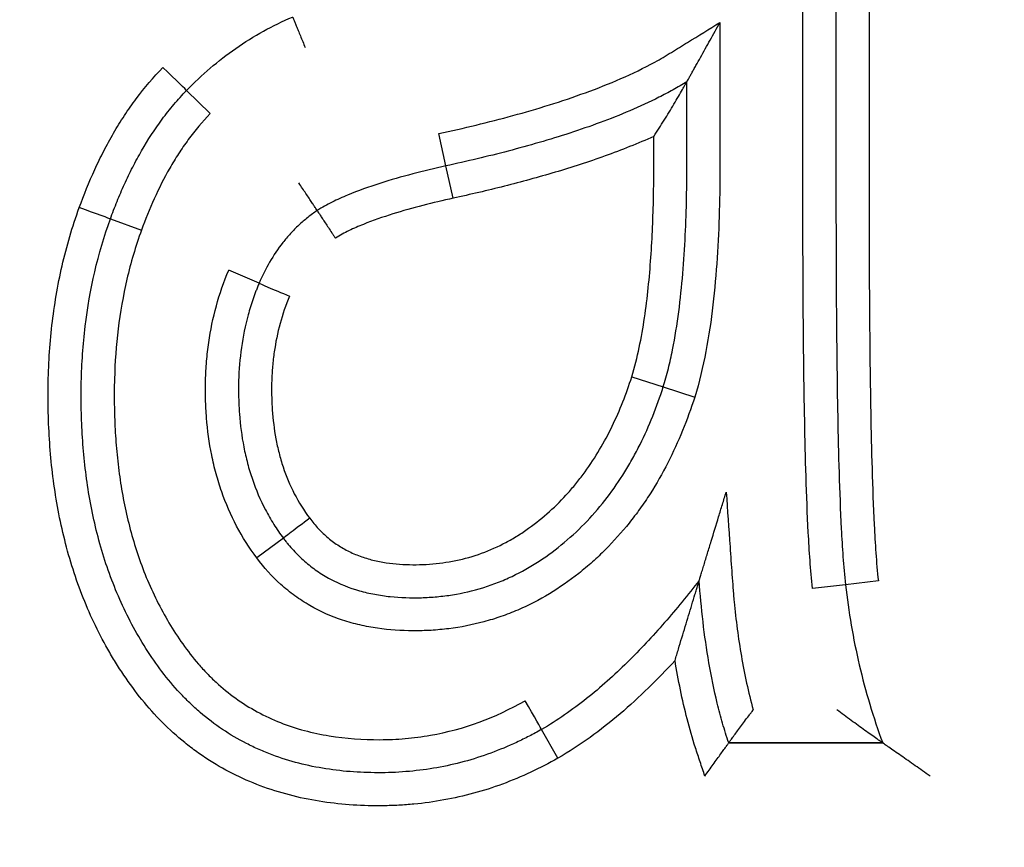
# Model space of a CAD drawing. Header units: millimetres. Extents: x 7592 to 10531, y 3981 to 6059.
# Tile 15 of 130: x 8789.35 to 8792.33, y 5699.67 to 5702.18. Entities that reach past the tile are written whole.
import ezdxf
from ezdxf.lldxf.tags import DXFTag

# ---------------------------------------------------------------- set-up
doc = ezdxf.new("R2010")
doc.units = ezdxf.units.MM
tags = doc.linetypes.add('DASHED', pattern=[25.72, 12.86, -12.86]).pattern_tags.tags
tags[6:7] = [DXFTag(74, 4), DXFTag(75, 0), DXFTag(340, '0'), DXFTag(46, 0.0), DXFTag(50, 0.0), DXFTag(44, 0.0), DXFTag(45, 0.0)]
tags[4:5] = [DXFTag(74, 4), DXFTag(75, 0), DXFTag(340, '0'), DXFTag(46, 0.0), DXFTag(50, 0.0), DXFTag(44, 0.0), DXFTag(45, 0.0)]
doc.dimstyles.get("Standard").update_dxf_attribs({"dimtxt": 20, "dimasz": 10, "dimexe": 8, "dimexo": 8, "dimgap": 10, "dimtad": 0, "dimtih": 1, "dimtoh": 1, "dimdsep": 46, "dimtxsty": 'Standard', "dimcen": 0.09, "dimadec": 0, "dimazin": 0, "dimtfac": 1, "dimtofl": 0, "dimtmove": 0, "dimatfit": 3, "dimfxl": 0, "dimtolj": 1, "dimtzin": 0, "dimarcsym": 0})

# ---------------------------------------------------------------- blocks, each defined once
blk = doc.blocks.new('*D17')
at = {"color": 0, "lineweight": -2}
for p, q in [((8300.9049, 5564.0961), (8300.9049, 5784.164)), ((8803.9049, 5556.5961), (8803.9049, 5784.164)), ((8310.9049, 5776.164), (8517.4049, 5776.164)), ((8793.9049, 5776.164), (8587.4049, 5776.164))]:
    blk.add_line(p, q, dxfattribs=at)
at = {"color": 0, "lineweight": 18}
for points in [[(8310.9049, 5777.8307), (8310.9049, 5774.4973), (8300.9049, 5776.164)], [(8793.9049, 5777.8307), (8793.9049, 5774.4973), (8803.9049, 5776.164)]]:
    blk.add_solid(points, dxfattribs=at)
at = {"layer": 'Defpoints', "color": 0, "lineweight": 18}
for p in [(8803.9049, 5776.164), (8300.9049, 5556.0961), (8803.9049, 5548.5961)]:
    blk.add_point(p, dxfattribs=at)
at = {"color": 0, "lineweight": 18, "insert": (8552.4049, 5776.164), "char_height": 20, "attachment_point": 5}
blk.add_mtext('\\A1;503', dxfattribs=at)
blk = doc.blocks.new('*D18')
at = {"color": 0, "lineweight": -2}
for p, q in [((8174.4049, 5667.4961), (8174.4049, 5838.2467)), ((8935.9049, 5690.0449), (8935.9049, 5838.2467)), ((8184.4049, 5830.2467), (8518.4882, 5830.2467)), ((8925.9049, 5830.2467), (8591.8216, 5830.2467))]:
    blk.add_line(p, q, dxfattribs=at)
at = {"color": 0, "lineweight": 18}
for points in [[(8184.4049, 5831.9134), (8184.4049, 5828.5801), (8174.4049, 5830.2467)], [(8925.9049, 5831.9134), (8925.9049, 5828.5801), (8935.9049, 5830.2467)]]:
    blk.add_solid(points, dxfattribs=at)
at = {"layer": 'Defpoints', "color": 0, "lineweight": 18}
for p in [(8935.9049, 5830.2467), (8935.9049, 5682.0449), (8174.4049, 5659.4961)]:
    blk.add_point(p, dxfattribs=at)
at = {"color": 0, "lineweight": 18, "insert": (8555.1549, 5830.2467), "char_height": 20, "attachment_point": 5}
blk.add_mtext('\\A1;762', dxfattribs=at)

msp = doc.modelspace()

# ---------------------------------------------------------------- linework, layer by layer
at = {"linetype": 'Continuous'}
for p, q in [((8789.8574, 5701.961), (8789.9289, 5701.8911)), ((8790.6415, 5701.733), (8790.6203, 5701.8308)), ((8790.6633, 5701.6354), (8790.6415, 5701.733)), ((8789.627, 5701.5726), (8789.7209, 5701.5384)), ((8790.0766, 5701.3785), (8789.9847, 5701.4178)), ((8791.2032, 5701.0953), (8791.2984, 5701.0647)), ((8791.2984, 5701.0647), (8791.3936, 5701.0342)), ((8790.15, 5700.6074), (8790.0698, 5700.5477)), ((8791.8493, 5700.4667), (8791.75, 5700.4556)), ((8791.9487, 5700.4784), (8791.8493, 5700.4667)), ((8790.9799, 5699.9422), (8790.9305, 5700.0292)), ((8791.4963, 5699.9883), (8791.9618, 5699.9883)), ((8791.4963, 5699.9883), (8791.9618, 5699.9883)), ((8791.9618, 5699.9883), (8791.4963, 5699.9883))]:
    msp.add_line(p, q, dxfattribs=at)
at = {"linetype": 'DASHED', "lineweight": 18}
msp.add_circle((8733.9049, 5682.0449), 62, dxfattribs=at)
at = {"linetype": 'Continuous'}
for centre, major_axis, ratio, start_param, end_param in [((8789.7853, 5702.0303), (-0.0721, 0.0693), 0.007191, 3.141593, 4.712387), ((8789.5329, 5701.6067), (-0.094, 0.034), 0.002803, 3.141593, 4.712389), ((8790.1688, 5701.3397), (0.0922, -0.0388), 0.005248, 3.141593, 4.712391), ((8790.2302, 5700.6672), (0.0802, 0.0597), 0.005612, 1.570796, 3.141593), ((8790.8808, 5700.1159), (0.0497, -0.0868), 0.002617, 0, 1.570793)]:
    msp.add_ellipse(centre, major_axis=major_axis, ratio=ratio, start_param=start_param, end_param=end_param, dxfattribs=at)
for points, knots in [([(8791.7982, 5703.1809), (8791.8019, 5703.1528), (8791.8044, 5703.1246), (8791.8088, 5703.0682), (8791.8104, 5703.0399), (8791.8147, 5702.9551), (8791.8165, 5702.8986), (8791.819, 5702.7855), (8791.8198, 5702.7289), (8791.8206, 5702.6157), (8791.8205, 5702.5592), (8791.8205, 5702.2763), (8791.8205, 5702.05), (8791.8205, 5701.7106), (8791.8205, 5701.5974), (8791.8211, 5701.3711), (8791.8218, 5701.258), (8791.8245, 5701.0317), (8791.8265, 5700.9186), (8791.8316, 5700.749), (8791.8336, 5700.6925), (8791.838, 5700.6077), (8791.8396, 5700.5794), (8791.8437, 5700.523), (8791.846, 5700.4948), (8791.8493, 5700.4667)], [0, 0, 0, 0, 0.03125, 0.03125, 0.0625, 0.0625, 0.125, 0.125, 0.1875, 0.1875, 0.25, 0.25, 0.5, 0.5, 0.625, 0.625, 0.75, 0.75, 0.875, 0.875, 0.9375, 0.9375, 0.96875, 0.96875, 1, 1, 1, 1]), ([(8791.8973, 5703.1947), (8791.9009, 5703.1666), (8791.9036, 5703.1383), (8791.9081, 5703.0818), (8791.9098, 5703.0535), (8791.9143, 5702.9687), (8791.9161, 5702.9121), (8791.9188, 5702.7989), (8791.9196, 5702.7423), (8791.9205, 5702.6291), (8791.9205, 5702.5725), (8791.9205, 5702.2894), (8791.9205, 5702.063), (8791.9205, 5701.7233), (8791.9204, 5701.61), (8791.9211, 5701.3836), (8791.9218, 5701.2703), (8791.9244, 5701.0439), (8791.9262, 5700.9307), (8791.9312, 5700.761), (8791.9332, 5700.7044), (8791.9375, 5700.6196), (8791.9391, 5700.5914), (8791.9431, 5700.5349), (8791.9453, 5700.5066), (8791.9487, 5700.4784)], [0, 0, 0, 0, 0.03125, 0.03125, 0.0625, 0.0625, 0.125, 0.125, 0.1875, 0.1875, 0.25, 0.25, 0.5, 0.5, 0.625, 0.625, 0.75, 0.75, 0.875, 0.875, 0.9375, 0.9375, 0.96875, 0.96875, 1, 1, 1, 1]), ([(8791.75, 5700.4556), (8791.7467, 5700.4838), (8791.7443, 5700.5119), (8791.7401, 5700.5683), (8791.7385, 5700.5965), (8791.734, 5700.6812), (8791.7319, 5700.7376), (8791.7267, 5700.907), (8791.7247, 5701.02), (8791.7219, 5701.246), (8791.7212, 5701.3591), (8791.7205, 5701.5851), (8791.7205, 5701.6981), (8791.7205, 5702.0372), (8791.7205, 5702.2633), (8791.7205, 5702.5458), (8791.7206, 5702.6023), (8791.7199, 5702.7153), (8791.7192, 5702.7718), (8791.7168, 5702.8848), (8791.7152, 5702.9413), (8791.7111, 5703.026), (8791.7095, 5703.0542), (8791.7053, 5703.1106), (8791.7028, 5703.1388), (8791.6992, 5703.167)], [0, 0, 0, 0, 0.03125, 0.03125, 0.0625, 0.0625, 0.125, 0.125, 0.25, 0.25, 0.375, 0.375, 0.5, 0.5, 0.75, 0.75, 0.8125, 0.8125, 0.875, 0.875, 0.9375, 0.9375, 0.96875, 0.96875, 1, 1, 1, 1]), ([(8789.8574, 5701.961), (8789.8801, 5701.9846), (8789.9038, 5702.0071), (8789.9536, 5702.0497), (8789.9794, 5702.0698), (8790.0601, 5702.1259), (8790.1177, 5702.1576), (8790.1779, 5702.1833)], [0, 0, 0, 0, 0.25, 0.25, 0.5, 0.5, 1, 1, 1, 1]), ([(8790.1779, 5702.1833), (8790.1779, 5702.1832), (8790.1782, 5702.1826), (8790.1791, 5702.1803), (8790.1799, 5702.1786), (8790.1818, 5702.1739), (8790.1829, 5702.1711), (8790.1857, 5702.1644), (8790.1873, 5702.1605), (8790.1908, 5702.1519), (8790.1928, 5702.1473), (8790.1969, 5702.1372), (8790.1991, 5702.1318), (8790.2037, 5702.1207), (8790.2061, 5702.1149), (8790.211, 5702.1029), (8790.2135, 5702.0969), (8790.216, 5702.0908)], [0, 0, 0, 0, 0.120303, 0.120303, 0.245974, 0.245974, 0.371645, 0.371645, 0.497316, 0.497316, 0.622987, 0.622987, 0.748658, 0.748658, 0.874329, 0.874329, 1, 1, 1, 1]), ([(8790.6203, 5701.8308), (8790.6952, 5701.8471), (8790.7698, 5701.865), (8790.9178, 5701.9055), (8790.9912, 5701.9281), (8791.0992, 5701.9675), (8791.135, 5701.9816), (8791.2052, 5702.0123), (8791.2397, 5702.0288), (8791.2817, 5702.0518), (8791.29, 5702.0565), (8791.3065, 5702.0661), (8791.3147, 5702.0712), (8791.3392, 5702.0863), (8791.3883, 5702.1166), (8791.4373, 5702.1469), (8791.4699, 5702.1671)], [0, 0, 0, 0, 0.25, 0.25, 0.5, 0.5, 0.625, 0.625, 0.75, 0.75, 0.78125, 0.78125, 0.8125, 0.8125, 0.875, 1, 1, 1, 1]), ([(8791.3699, 5701.9877), (8791.37, 5701.9878), (8791.3704, 5701.9885), (8791.3719, 5701.9912), (8791.373, 5701.9932), (8791.3757, 5701.998), (8791.3773, 5702.0009), (8791.3807, 5702.007), (8791.3826, 5702.0104), (8791.3865, 5702.0174), (8791.3886, 5702.0211), (8791.3928, 5702.0288), (8791.395, 5702.0327), (8791.4017, 5702.0446), (8791.4063, 5702.0529), (8791.4157, 5702.0698), (8791.4206, 5702.0785), (8791.4303, 5702.0959), (8791.4352, 5702.1047), (8791.4499, 5702.1312), (8791.4599, 5702.149), (8791.4699, 5702.1671)], [0, 0, 0, 0, 0.060246, 0.060246, 0.122897, 0.122897, 0.185547, 0.185547, 0.248197, 0.248197, 0.310847, 0.310847, 0.373498, 0.373498, 0.498798, 0.498798, 0.624099, 0.624099, 0.749399, 0.749399, 1, 1, 1, 1]), ([(8791.4699, 5702.1671), (8791.4699, 5702.0721), (8791.4699, 5701.9771), (8791.4699, 5701.8346), (8791.4699, 5701.7871), (8791.4699, 5701.6922), (8791.4693, 5701.6447), (8791.4666, 5701.5497), (8791.4645, 5701.5023), (8791.4582, 5701.4075), (8791.4541, 5701.3602), (8791.4431, 5701.2658), (8791.4362, 5701.2189), (8791.4185, 5701.1258), (8791.4077, 5701.0797), (8791.3936, 5701.0342)], [0, 0, 0, 0, 0.25, 0.25, 0.375, 0.375, 0.5, 0.5, 0.625, 0.625, 0.75, 0.75, 0.875, 0.875, 1, 1, 1, 1]), ([(8789.533, 5701.6069), (8789.5471, 5701.6459), (8789.5627, 5701.6843), (8789.5885, 5701.7408), (8789.5975, 5701.7594), (8789.6165, 5701.7963), (8789.6265, 5701.8145), (8789.6473, 5701.8503), (8789.6582, 5701.868), (8789.6809, 5701.9026), (8789.6928, 5701.9196), (8789.73, 5701.9695), (8789.7568, 5702.0011), (8789.7858, 5702.0308)], [0, 0, 0, 0, 0.25, 0.25, 0.375, 0.375, 0.5, 0.5, 0.625, 0.625, 0.75, 0.75, 1, 1, 1, 1]), ([(8791.3699, 5701.9877), (8791.3631, 5701.9835), (8791.3561, 5701.9793), (8791.3422, 5701.9711), (8791.3211, 5701.9591), (8791.2997, 5701.9478), (8791.2565, 5701.926), (8791.2272, 5701.9125), (8791.138, 5701.8744), (8791.0773, 5701.8523), (8790.9544, 5701.8122), (8790.8924, 5701.7944), (8790.7675, 5701.7616), (8790.7046, 5701.7468), (8790.6415, 5701.733)], [0, 0, 0, 0, 0.03125, 0.03125, 0.0625, 0.125, 0.125, 0.25, 0.25, 0.5, 0.5, 0.75, 0.75, 1, 1, 1, 1]), ([(8791.2699, 5701.8224), (8791.2806, 5701.839), (8791.291, 5701.8554), (8791.3063, 5701.8798), (8791.3113, 5701.8879), (8791.3212, 5701.9041), (8791.326, 5701.9121), (8791.3354, 5701.9277), (8791.3399, 5701.9353), (8791.3485, 5701.9501), (8791.3527, 5701.9573), (8791.3582, 5701.967), (8791.36, 5701.97), (8791.3632, 5701.9757), (8791.3647, 5701.9783), (8791.3671, 5701.9827), (8791.3682, 5701.9845), (8791.3696, 5701.987), (8791.3699, 5701.9877), (8791.3699, 5701.9877)], [0, 0, 0, 0, 0.250051, 0.250051, 0.375076, 0.375076, 0.500102, 0.500102, 0.625127, 0.625127, 0.750153, 0.750153, 0.812666, 0.812666, 0.875178, 0.875178, 0.937691, 0.937691, 1, 1, 1, 1]), ([(8791.2984, 5701.0647), (8791.3012, 5701.074), (8791.304, 5701.0833), (8791.3091, 5701.102), (8791.3164, 5701.1301), (8791.3227, 5701.1584), (8791.3341, 5701.2153), (8791.3402, 5701.2536), (8791.3503, 5701.3305), (8791.3543, 5701.3689), (8791.3607, 5701.446), (8791.3632, 5701.4846), (8791.3669, 5701.5618), (8791.3682, 5701.6005), (8791.3693, 5701.6586), (8791.3696, 5701.6779), (8791.3699, 5701.7167), (8791.3699, 5701.736), (8791.3699, 5701.8328), (8791.3699, 5701.9103), (8791.3699, 5701.9877)], [0, 0, 0, 0, 0.03125, 0.03125, 0.0625, 0.125, 0.125, 0.25, 0.25, 0.375, 0.375, 0.5, 0.5, 0.625, 0.625, 0.6875, 0.6875, 0.75, 0.75, 1, 1, 1, 1]), ([(8789.627, 5701.5726), (8789.6334, 5701.5904), (8789.6402, 5701.6082), (8789.6544, 5701.6433), (8789.6694, 5701.6781), (8789.6858, 5701.7123), (8789.7031, 5701.746), (8789.7121, 5701.7627), (8789.7406, 5701.812), (8789.7612, 5701.8438), (8789.7951, 5701.8895), (8789.8069, 5701.9045), (8789.8314, 5701.9334), (8789.8441, 5701.9474), (8789.8574, 5701.961)], [0, 0, 0, 0, 0.125, 0.125, 0.25, 0.375, 0.375, 0.5, 0.5, 0.75, 0.75, 0.875, 0.875, 1, 1, 1, 1]), ([(8789.9289, 5701.8911), (8789.9049, 5701.8665), (8789.8828, 5701.8401), (8789.8523, 5701.7986), (8789.8425, 5701.7844), (8789.8238, 5701.7555), (8789.8149, 5701.7408), (8789.7893, 5701.6961), (8789.7738, 5701.6653), (8789.7454, 5701.6026), (8789.7326, 5701.5707), (8789.7209, 5701.5384)], [0, 0, 0, 0, 0.25, 0.25, 0.375, 0.375, 0.5, 0.5, 0.75, 0.75, 1, 1, 1, 1]), ([(8791.2699, 5701.8224), (8791.2216, 5701.8006), (8791.1723, 5701.781), (8791.0726, 5701.7451), (8791.0222, 5701.7288), (8790.9206, 5701.6986), (8790.8694, 5701.6847), (8790.7667, 5701.6587), (8790.7151, 5701.6467), (8790.6633, 5701.6354)], [0, 0, 0, 0, 0.25, 0.25, 0.5, 0.5, 0.75, 0.75, 1, 1, 1, 1]), ([(8791.2032, 5701.0953), (8791.2122, 5701.1246), (8791.2195, 5701.1542), (8791.2321, 5701.2139), (8791.2373, 5701.2439), (8791.2507, 5701.3343), (8791.2567, 5701.3952), (8791.2652, 5701.5171), (8791.2677, 5701.5781), (8791.2696, 5701.6697), (8791.2699, 5701.7002), (8791.27, 5701.7613), (8791.2699, 5701.7919), (8791.2699, 5701.8224)], [0, 0, 0, 0, 0.125, 0.125, 0.25, 0.25, 0.5, 0.5, 0.75, 0.75, 0.875, 0.875, 1, 1, 1, 1]), ([(8790.6415, 5701.733), (8790.6079, 5701.7255), (8790.5743, 5701.7175), (8790.5076, 5701.7001), (8790.4744, 5701.6907), (8790.4087, 5701.6697), (8790.3762, 5701.6583), (8790.3284, 5701.6383), (8790.3127, 5701.6312), (8790.2819, 5701.6157), (8790.2668, 5701.6074), (8790.2522, 5701.598)], [0, 0, 0, 0, 0.25, 0.25, 0.5, 0.5, 0.75, 0.75, 0.875, 0.875, 1, 1, 1, 1]), ([(8790.2522, 5701.598), (8790.2522, 5701.598), (8790.2519, 5701.5986), (8790.2505, 5701.6006), (8790.2494, 5701.6022), (8790.2467, 5701.6064), (8790.245, 5701.609), (8790.241, 5701.6151), (8790.2386, 5701.6186), (8790.2336, 5701.6263), (8790.2308, 5701.6305), (8790.2248, 5701.6396), (8790.2216, 5701.6445), (8790.2149, 5701.6545), (8790.2115, 5701.6598), (8790.2043, 5701.6706), (8790.2008, 5701.676), (8790.1972, 5701.6814)], [0, 0, 0, 0, 0.119984, 0.119984, 0.245701, 0.245701, 0.371417, 0.371417, 0.497134, 0.497134, 0.62285, 0.62285, 0.748567, 0.748567, 0.874283, 0.874283, 1, 1, 1, 1]), ([(8790.6633, 5701.6354), (8790.6326, 5701.6286), (8790.602, 5701.6213), (8790.5411, 5701.6055), (8790.5107, 5701.5971), (8790.4507, 5701.5783), (8790.421, 5701.5681), (8790.3772, 5701.5505), (8790.3627, 5701.5442), (8790.3344, 5701.5304), (8790.3206, 5701.523), (8790.3073, 5701.5145)], [0, 0, 0, 0, 0.25, 0.25, 0.5, 0.5, 0.75, 0.75, 0.875, 0.875, 1, 1, 1, 1]), ([(8790.9799, 5699.9422), (8790.9531, 5699.927), (8790.9257, 5699.9128), (8790.8699, 5699.8867), (8790.8414, 5699.8748), (8790.7545, 5699.8428), (8790.6661, 5699.8188), (8790.5602, 5699.8042), (8790.5143, 5699.8007), (8790.4836, 5699.7991), (8790.4681, 5699.7986), (8790.4219, 5699.798), (8790.3912, 5699.7988), (8790.3302, 5699.8027), (8790.2695, 5699.809), (8790.2095, 5699.8208), (8790.1498, 5699.8356), (8790.12, 5699.8445), (8790.0333, 5699.8758), (8789.9785, 5699.9026), (8789.914, 5699.9436), (8789.9013, 5699.9522), (8789.8763, 5699.9702), (8789.864, 5699.9796), (8789.8279, 5700.0088), (8789.7824, 5700.0501), (8789.7417, 5700.0956), (8789.7032, 5700.1431), (8789.6851, 5700.1679), (8789.6592, 5700.2062), (8789.6508, 5700.2192), (8789.6346, 5700.2454), (8789.6111, 5700.2851), (8789.59, 5700.3258), (8789.5509, 5700.4086), (8789.5289, 5700.4657), (8789.5015, 5700.5537), (8789.4933, 5700.5836), (8789.4789, 5700.6433), (8789.4726, 5700.6732), (8789.4563, 5700.7633), (8789.4489, 5700.8238), (8789.4421, 5700.9149), (8789.4405, 5700.9454), (8789.4387, 5701.0065), (8789.4385, 5701.0371), (8789.4393, 5701.0984), (8789.4405, 5701.1292), (8789.4443, 5701.1904), (8789.447, 5701.2208), (8789.4574, 5701.3116), (8789.4675, 5701.3716), (8789.4947, 5701.4903), (8789.5119, 5701.549), (8789.533, 5701.6069)], [0, 0, 0, 0, 0.03125, 0.03125, 0.0625, 0.0625, 0.125, 0.15625, 0.171875, 0.171875, 0.1875, 0.1875, 0.21875, 0.21875, 0.25, 0.28125, 0.28125, 0.3125, 0.3125, 0.375, 0.375, 0.390625, 0.390625, 0.40625, 0.40625, 0.4375, 0.46875, 0.46875, 0.5, 0.5, 0.515625, 0.515625, 0.53125, 0.5625, 0.5625, 0.625, 0.625, 0.65625, 0.65625, 0.6875, 0.6875, 0.75, 0.75, 0.78125, 0.78125, 0.8125, 0.8125, 0.84375, 0.84375, 0.875, 0.875, 0.9375, 0.9375, 1, 1, 1, 1]), ([(8790.2522, 5701.598), (8790.2424, 5701.5913), (8790.2327, 5701.5843), (8790.2142, 5701.5695), (8790.1962, 5701.554), (8790.1796, 5701.5372), (8790.1635, 5701.5197), (8790.1558, 5701.5106), (8790.1338, 5701.4825), (8790.1205, 5701.4628), (8790.0966, 5701.4216), (8790.086, 5701.4004), (8790.0766, 5701.3785)], [0, 0, 0, 0, 0.125, 0.125, 0.25, 0.375, 0.375, 0.5, 0.5, 0.75, 0.75, 1, 1, 1, 1]), ([(8790.2522, 5701.598), (8790.2523, 5701.5979), (8790.2526, 5701.5974), (8790.254, 5701.5953), (8790.2551, 5701.5937), (8790.2578, 5701.5895), (8790.2595, 5701.5869), (8790.2635, 5701.5809), (8790.2658, 5701.5774), (8790.2709, 5701.5697), (8790.2737, 5701.5655), (8790.2797, 5701.5563), (8790.2829, 5701.5515), (8790.2895, 5701.5414), (8790.293, 5701.5362), (8790.2983, 5701.5281), (8790.3001, 5701.5253), (8790.3037, 5701.5199), (8790.3055, 5701.5172), (8790.3073, 5701.5145)], [0, 0, 0, 0, 0.120324, 0.120324, 0.245992, 0.245992, 0.37166, 0.37166, 0.497328, 0.497328, 0.622996, 0.622996, 0.748664, 0.748664, 0.874332, 0.874332, 0.937166, 0.937166, 1, 1, 1, 1]), ([(8790.9305, 5700.0292), (8790.9243, 5700.0257), (8790.9181, 5700.0222), (8790.9057, 5700.0155), (8790.8869, 5700.0055), (8790.8426, 5699.9837), (8790.8035, 5699.9674), (8790.7504, 5699.9479), (8790.7233, 5699.9393), (8790.669, 5699.9246), (8790.5869, 5699.9063), (8790.5032, 5699.8988), (8790.4326, 5699.8982), (8790.4184, 5699.8984), (8790.3902, 5699.8992), (8790.348, 5699.9013), (8790.3062, 5699.9059), (8790.2235, 5699.9188), (8790.1692, 5699.9324), (8790.1029, 5699.9573), (8790.0897, 5699.9627), (8790.0637, 5699.9741), (8790.0255, 5699.9923), (8789.9651, 5700.028), (8789.9202, 5700.0621), (8789.8878, 5700.0899), (8789.8773, 5700.0995), (8789.8569, 5700.1191), (8789.8272, 5700.1493), (8789.8, 5700.1817), (8789.766, 5700.2266), (8789.7499, 5700.2499), (8789.7042, 5700.3217), (8789.6779, 5700.3714), (8789.6327, 5700.4738), (8789.6137, 5700.5266), (8789.5904, 5700.6078), (8789.5834, 5700.6353), (8789.5711, 5700.6905), (8789.5659, 5700.7181), (8789.5523, 5700.8011), (8789.5462, 5700.8566), (8789.5409, 5700.9402), (8789.5397, 5700.9681), (8789.5386, 5701.0239), (8789.5385, 5701.0519), (8789.5397, 5701.1079), (8789.541, 5701.136), (8789.5449, 5701.1921), (8789.5475, 5701.2203), (8789.5642, 5701.36), (8789.5889, 5701.4683), (8789.627, 5701.5726)], [0, 0, 0, 0, 0.007813, 0.007813, 0.015625, 0.03125, 0.0625, 0.0625, 0.09375, 0.09375, 0.125, 0.1875, 0.1875, 0.203125, 0.203125, 0.21875, 0.25, 0.25, 0.3125, 0.3125, 0.328125, 0.328125, 0.34375, 0.375, 0.40625, 0.40625, 0.421875, 0.421875, 0.4375, 0.46875, 0.46875, 0.5, 0.5, 0.5625, 0.5625, 0.625, 0.625, 0.65625, 0.65625, 0.6875, 0.6875, 0.75, 0.75, 0.78125, 0.78125, 0.8125, 0.8125, 0.84375, 0.84375, 0.875, 0.875, 1, 1, 1, 1]), ([(8789.7209, 5701.5384), (8789.7121, 5701.5141), (8789.704, 5701.4897), (8789.6894, 5701.4403), (8789.6828, 5701.4154), (8789.6654, 5701.3406), (8789.6568, 5701.2905), (8789.6444, 5701.1899), (8789.6408, 5701.1394), (8789.6387, 5701.0634), (8789.6385, 5701.038), (8789.6392, 5700.9872), (8789.64, 5700.9617), (8789.6428, 5700.9106), (8789.6447, 5700.885), (8789.6498, 5700.8341), (8789.6529, 5700.8087), (8789.6641, 5700.7331), (8789.6741, 5700.6833), (8789.7001, 5700.5851), (8789.7161, 5700.5367), (8789.7454, 5700.4653), (8789.756, 5700.4419), (8789.7788, 5700.3961), (8789.8033, 5700.3513), (8789.831, 5700.3086), (8789.8605, 5700.2669), (8789.8761, 5700.2466), (8789.9015, 5700.2173), (8789.9102, 5700.2078), (8789.9281, 5700.1893), (8789.9555, 5700.1625), (8790.0049, 5700.1222), (8790.0483, 5700.0949), (8790.0938, 5700.0701), (8790.1171, 5700.0593), (8790.1646, 5700.0406), (8790.1889, 5700.0326), (8790.2383, 5700.0193), (8790.2635, 5700.014), (8790.3398, 5700.0015), (8790.3908, 5699.9981), (8790.4672, 5699.9984), (8790.5055, 5700.0001), (8790.5437, 5700.0042), (8790.5692, 5700.0075), (8790.582, 5700.0095), (8790.6962, 5700.0296), (8790.7913, 5700.065), (8790.881, 5700.1161)], [0, 0, 0, 0, 0.03125, 0.03125, 0.0625, 0.0625, 0.125, 0.125, 0.1875, 0.1875, 0.21875, 0.21875, 0.25, 0.25, 0.28125, 0.28125, 0.3125, 0.3125, 0.375, 0.375, 0.4375, 0.4375, 0.46875, 0.46875, 0.5, 0.53125, 0.53125, 0.5625, 0.5625, 0.578125, 0.578125, 0.59375, 0.625, 0.65625, 0.65625, 0.6875, 0.6875, 0.71875, 0.71875, 0.75, 0.75, 0.8125, 0.8125, 0.84375, 0.859375, 0.859375, 0.875, 0.875, 1, 1, 1, 1]), ([(8790.0698, 5700.5477), (8790.0236, 5700.6092), (8789.9886, 5700.6761), (8789.9572, 5700.7657), (8789.9516, 5700.7839), (8789.9415, 5700.8208), (8789.9371, 5700.8395), (8789.9258, 5700.8956), (8789.9208, 5700.9332), (8789.9163, 5700.9899), (8789.9153, 5701.0089), (8789.9143, 5701.0468), (8789.9142, 5701.0659), (8789.9152, 5701.1041), (8789.9163, 5701.1232), (8789.9195, 5701.1613), (8789.9301, 5701.2557), (8789.9549, 5701.347), (8789.9847, 5701.4178)], [0, 0, 0, 0, 0.25, 0.25, 0.3125, 0.3125, 0.375, 0.375, 0.5, 0.5, 0.5625, 0.5625, 0.625, 0.625, 0.6875, 0.6875, 0.75, 1, 1, 1, 1]), ([(8790.0766, 5701.3785), (8790.075, 5701.3746), (8790.0734, 5701.3706), (8790.0702, 5701.3628), (8790.0656, 5701.351), (8790.0555, 5701.3232), (8790.0381, 5701.2669), (8790.028, 5701.2174), (8790.0184, 5701.1503), (8790.0156, 5701.1168), (8790.0143, 5701.0666), (8790.0143, 5701.0499), (8790.0151, 5701.0165), (8790.0159, 5700.9998), (8790.0196, 5700.9497), (8790.0239, 5700.9164), (8790.0336, 5700.8666), (8790.0374, 5700.85), (8790.046, 5700.8175), (8790.0605, 5700.7693), (8790.0802, 5700.7231), (8790.1036, 5700.6784), (8790.112, 5700.6637), (8790.1302, 5700.6349), (8790.1398, 5700.621), (8790.15, 5700.6074)], [0, 0, 0, 0, 0.015625, 0.015625, 0.03125, 0.0625, 0.125, 0.25, 0.25, 0.375, 0.375, 0.4375, 0.4375, 0.5, 0.5, 0.625, 0.625, 0.6875, 0.6875, 0.75, 0.875, 0.875, 0.9375, 0.9375, 1, 1, 1, 1]), ([(8790.1686, 5701.3392), (8790.1457, 5701.2847), (8790.1306, 5701.2284), (8790.1202, 5701.1562), (8790.1185, 5701.1417), (8790.1161, 5701.1124), (8790.1152, 5701.0977), (8790.1143, 5701.0683), (8790.1143, 5701.0536), (8790.1149, 5701.0243), (8790.1155, 5701.0097), (8790.1185, 5700.9661), (8790.122, 5700.9371), (8790.13, 5700.8939), (8790.1332, 5700.8796), (8790.1404, 5700.851), (8790.1446, 5700.8368), (8790.1677, 5700.767), (8790.1942, 5700.715), (8790.2299, 5700.6676)], [0, 0, 0, 0, 0.25, 0.25, 0.3125, 0.3125, 0.375, 0.375, 0.4375, 0.4375, 0.5, 0.5, 0.625, 0.625, 0.6875, 0.6875, 0.75, 0.75, 1, 1, 1, 1]), ([(8790.2299, 5700.6676), (8790.2381, 5700.6567), (8790.2467, 5700.6462), (8790.2653, 5700.6263), (8790.2752, 5700.6168), (8790.2961, 5700.5994), (8790.3071, 5700.5914), (8790.3298, 5700.5769), (8790.3416, 5700.5705), (8790.366, 5700.559), (8790.3787, 5700.554), (8790.4045, 5700.5454), (8790.4175, 5700.5418), (8790.4569, 5700.5331), (8790.4837, 5700.5297), (8790.5243, 5700.5275), (8790.5378, 5700.5272), (8790.5648, 5700.5275), (8790.6051, 5700.5291), (8790.645, 5700.5345), (8790.6978, 5700.5454), (8790.7241, 5700.5528), (8790.7747, 5700.5712), (8790.7992, 5700.5821), (8790.8347, 5700.601), (8790.8464, 5700.6077), (8790.8693, 5700.6219), (8790.8805, 5700.6295), (8790.9136, 5700.6531), (8790.9345, 5700.6701), (8790.9743, 5700.706), (8791.0027, 5700.7346), (8791.0288, 5700.7654), (8791.0457, 5700.7864), (8791.054, 5700.7972), (8791.0937, 5700.8518), (8791.1206, 5700.898), (8791.1672, 5700.994), (8791.1867, 5701.0438), (8791.2032, 5701.0953)], [0, 0, 0, 0, 0.03125, 0.03125, 0.0625, 0.0625, 0.09375, 0.09375, 0.125, 0.125, 0.15625, 0.15625, 0.1875, 0.1875, 0.25, 0.25, 0.28125, 0.28125, 0.3125, 0.375, 0.375, 0.4375, 0.4375, 0.5, 0.5, 0.53125, 0.53125, 0.5625, 0.5625, 0.625, 0.625, 0.6875, 0.71875, 0.71875, 0.75, 0.75, 0.875, 0.875, 1, 1, 1, 1]), ([(8790.15, 5700.6074), (8790.1524, 5700.6043), (8790.1548, 5700.6011), (8790.1597, 5700.5948), (8790.1672, 5700.5856), (8790.1853, 5700.5647), (8790.2134, 5700.5372), (8790.2383, 5700.5177), (8790.2579, 5700.5041), (8790.2646, 5700.4998), (8790.2782, 5700.4915), (8790.3126, 5700.4719), (8790.3492, 5700.4574), (8790.395, 5700.4443), (8790.4105, 5700.4407), (8790.4416, 5700.4349), (8790.4572, 5700.4326), (8790.504, 5700.4277), (8790.5355, 5700.4267), (8790.5829, 5700.4281), (8790.5987, 5700.4291), (8790.6302, 5700.432), (8790.6772, 5700.4379), (8790.7383, 5700.4521), (8790.783, 5700.4676), (8790.8126, 5700.4791), (8790.8272, 5700.4854), (8790.8984, 5700.5191), (8790.9508, 5700.5537), (8791.0478, 5700.6354), (8791.0909, 5700.681), (8791.1479, 5700.7555), (8791.1657, 5700.7814), (8791.1906, 5700.8217), (8791.1986, 5700.8354), (8791.2139, 5700.863), (8791.2213, 5700.8769), (8791.2563, 5700.9471), (8791.2793, 5701.0051), (8791.2984, 5701.0647)], [0, 0, 0, 0, 0.007812, 0.007812, 0.015625, 0.03125, 0.0625, 0.09375, 0.09375, 0.109375, 0.109375, 0.125, 0.1875, 0.1875, 0.21875, 0.21875, 0.25, 0.25, 0.3125, 0.3125, 0.34375, 0.34375, 0.375, 0.4375, 0.46875, 0.46875, 0.5, 0.5, 0.625, 0.625, 0.75, 0.75, 0.8125, 0.8125, 0.84375, 0.84375, 0.875, 0.875, 1, 1, 1, 1]), ([(8791.3936, 5701.0342), (8791.3715, 5700.9653), (8791.3447, 5700.8987), (8791.2957, 5700.8031), (8791.2779, 5700.7719), (8791.2487, 5700.7263), (8791.2386, 5700.7113), (8791.2175, 5700.6818), (8791.1849, 5700.6386), (8791.137, 5700.585), (8791.0978, 5700.5479), (8791.0708, 5700.5239), (8791.057, 5700.5122), (8790.986, 5700.4559), (8790.9248, 5700.4186), (8790.8419, 5700.383), (8790.8249, 5700.3765), (8790.7907, 5700.3646), (8790.7389, 5700.3487), (8790.686, 5700.3383), (8790.6325, 5700.3316), (8790.6145, 5700.3299), (8790.5783, 5700.3278), (8790.5602, 5700.3273), (8790.506, 5700.3275), (8790.4701, 5700.3298), (8790.4168, 5700.3376), (8790.3991, 5700.3409), (8790.3638, 5700.3491), (8790.3462, 5700.354), (8790.2946, 5700.3711), (8790.2617, 5700.3857), (8790.2148, 5700.4127), (8790.1995, 5700.4226), (8790.17, 5700.444), (8790.156, 5700.4554), (8790.1158, 5700.4916), (8790.0916, 5700.5185), (8790.0698, 5700.5477)], [0, 0, 0, 0, 0.125, 0.125, 0.1875, 0.1875, 0.21875, 0.21875, 0.25, 0.3125, 0.34375, 0.34375, 0.375, 0.375, 0.5, 0.5, 0.53125, 0.53125, 0.5625, 0.625, 0.625, 0.65625, 0.65625, 0.6875, 0.6875, 0.75, 0.75, 0.78125, 0.78125, 0.8125, 0.8125, 0.875, 0.875, 0.90625, 0.90625, 0.9375, 0.9375, 1, 1, 1, 1]), ([(8791.4071, 5700.4794), (8791.4071, 5700.4794), (8791.4072, 5700.4799), (8791.4078, 5700.4815), (8791.4081, 5700.4828), (8791.4095, 5700.4873), (8791.4108, 5700.4915), (8791.4136, 5700.5006), (8791.4151, 5700.5056), (8791.4183, 5700.5162), (8791.42, 5700.5216), (8791.4251, 5700.5384), (8791.4286, 5700.55), (8791.4359, 5700.5738), (8791.4396, 5700.586), (8791.4508, 5700.6226), (8791.4583, 5700.6472), (8791.4696, 5700.6845), (8791.4734, 5700.6969), (8791.4792, 5700.7157), (8791.4811, 5700.7219), (8791.4849, 5700.7345), (8791.4868, 5700.7407), (8791.4887, 5700.7471)], [0, 0, 0, 0, 0.029751, 0.029751, 0.061049, 0.061049, 0.123646, 0.123646, 0.186242, 0.186242, 0.248839, 0.248839, 0.374033, 0.374033, 0.499226, 0.499226, 0.749613, 0.749613, 0.874807, 0.874807, 0.937403, 0.937403, 1, 1, 1, 1]), ([(8791.4887, 5700.7471), (8791.4926, 5700.6918), (8791.4983, 5700.6089), (8791.5041, 5700.5259), (8791.507, 5700.4845), (8791.508, 5700.4707), (8791.5102, 5700.443), (8791.5114, 5700.4292), (8791.518, 5700.3603), (8791.5251, 5700.3053), (8791.544, 5700.1961), (8791.5557, 5700.1418), (8791.5704, 5700.0883)], [0, 0, 0, 0, 0.25, 0.375, 0.375, 0.4375, 0.4375, 0.5, 0.5, 0.75, 0.75, 1, 1, 1, 1]), ([(8791.4071, 5700.4794), (8791.3733, 5700.436), (8791.3385, 5700.3935), (8791.2661, 5700.3107), (8791.2286, 5700.2704), (8791.1502, 5700.1934), (8791.1093, 5700.1565), (8791.0449, 5700.1052), (8791.0229, 5700.0888), (8790.9776, 5700.0576), (8790.9543, 5700.0428), (8790.9305, 5700.0292)], [0, 0, 0, 0, 0.25, 0.25, 0.5, 0.5, 0.75, 0.75, 0.875, 0.875, 1, 1, 1, 1]), ([(8791.334, 5700.2376), (8791.3374, 5700.2492), (8791.3409, 5700.2607), (8791.3478, 5700.2836), (8791.3512, 5700.295), (8791.3615, 5700.329), (8791.3683, 5700.3515), (8791.3783, 5700.3848), (8791.3817, 5700.3957), (8791.3881, 5700.4171), (8791.3913, 5700.4275), (8791.3959, 5700.4425), (8791.3973, 5700.4474), (8791.4002, 5700.4567), (8791.4015, 5700.4611), (8791.404, 5700.4691), (8791.405, 5700.4726), (8791.4062, 5700.4765), (8791.4065, 5700.4776), (8791.407, 5700.479), (8791.4071, 5700.4794), (8791.4071, 5700.4794)], [0, 0, 0, 0, 0.125007, 0.125007, 0.250013, 0.250013, 0.500026, 0.500026, 0.625033, 0.625033, 0.750039, 0.750039, 0.812542, 0.812542, 0.875046, 0.875046, 0.937549, 0.937549, 0.968801, 0.968801, 1, 1, 1, 1]), ([(8791.4963, 5699.9883), (8791.4897, 5700.0081), (8791.4835, 5700.0281), (8791.4721, 5700.0681), (8791.4668, 5700.0883), (8791.452, 5700.149), (8791.4436, 5700.1899), (8791.4222, 5700.3132), (8791.4129, 5700.3962), (8791.4071, 5700.4794)], [0, 0, 0, 0, 0.125, 0.125, 0.25, 0.25, 0.5, 0.5, 1, 1, 1, 1]), ([(8791.8493, 5700.4667), (8791.8539, 5700.4259), (8791.8597, 5700.3852), (8791.8736, 5700.3043), (8791.8818, 5700.2641), (8791.9005, 5700.1842), (8791.9111, 5700.1445), (8791.9347, 5700.0659), (8791.9476, 5700.0269), (8791.9618, 5699.9883)], [0, 0, 0, 0, 0.25, 0.25, 0.5, 0.5, 0.75, 0.75, 1, 1, 1, 1]), ([(8791.334, 5700.2376), (8791.3078, 5700.2092), (8791.281, 5700.1815), (8791.2257, 5700.1276), (8791.1973, 5700.1015), (8791.1386, 5700.0514), (8791.1083, 5700.0275), (8791.0458, 5699.9825), (8791.0135, 5699.9615), (8790.9799, 5699.9422)], [0, 0, 0, 0, 0.25, 0.25, 0.5, 0.5, 0.75, 0.75, 1, 1, 1, 1]), ([(8791.4242, 5699.8883), (8791.4195, 5699.9026), (8791.4147, 5699.9169), (8791.4052, 5699.9455), (8791.4003, 5699.9597), (8791.3866, 5700.0028), (8791.3783, 5700.0317), (8791.3556, 5700.1192), (8791.3436, 5700.1782), (8791.334, 5700.2376)], [0, 0, 0, 0, 0.125, 0.125, 0.25, 0.25, 0.5, 0.5, 1, 1, 1, 1]), ([(8791.4963, 5699.9883), (8791.4963, 5699.9884), (8791.4969, 5699.9892), (8791.4986, 5699.9916), (8791.4993, 5699.9925), (8791.501, 5699.9949), (8791.502, 5699.9962), (8791.5052, 5700.0006), (8791.5078, 5700.0043), (8791.5137, 5700.0124), (8791.517, 5700.0168), (8791.5241, 5700.0266), (8791.5279, 5700.0317), (8791.5358, 5700.0423), (8791.5399, 5700.0479), (8791.5484, 5700.0592), (8791.5527, 5700.065), (8791.5593, 5700.0737), (8791.5615, 5700.0766), (8791.5659, 5700.0825), (8791.5682, 5700.0854), (8791.5704, 5700.0883)], [0, 0, 0, 0, 0.121248, 0.121248, 0.184016, 0.184016, 0.246784, 0.246784, 0.37232, 0.37232, 0.497856, 0.497856, 0.623392, 0.623392, 0.748928, 0.748928, 0.874464, 0.874464, 0.937232, 0.937232, 1, 1, 1, 1]), ([(8791.9618, 5699.9883), (8791.9617, 5699.9884), (8791.9613, 5699.9887), (8791.9596, 5699.9898), (8791.9584, 5699.9907), (8791.9552, 5699.9929), (8791.9533, 5699.9943), (8791.949, 5699.9973), (8791.9466, 5699.999), (8791.939, 5700.0043), (8791.9333, 5700.0084), (8791.9211, 5700.0171), (8791.9146, 5700.0217), (8791.9014, 5700.0312), (8791.8946, 5700.0361), (8791.8808, 5700.0461), (8791.8737, 5700.0513), (8791.8595, 5700.0617), (8791.8523, 5700.067), (8791.838, 5700.0776), (8791.8308, 5700.083), (8791.8236, 5700.0883)], [0, 0, 0, 0, 0.059588, 0.059588, 0.122282, 0.122282, 0.184976, 0.184976, 0.24767, 0.24767, 0.373059, 0.373059, 0.498447, 0.498447, 0.623835, 0.623835, 0.749223, 0.749223, 0.874612, 0.874612, 1, 1, 1, 1]), ([(8791.4242, 5699.8883), (8791.4285, 5699.8943), (8791.4328, 5699.9002), (8791.4412, 5699.9119), (8791.4454, 5699.9177), (8791.4536, 5699.9291), (8791.4576, 5699.9347), (8791.4653, 5699.9453), (8791.469, 5699.9504), (8791.4759, 5699.9601), (8791.4791, 5699.9645), (8791.4849, 5699.9726), (8791.4875, 5699.9762), (8791.4907, 5699.9806), (8791.4916, 5699.9819), (8791.4933, 5699.9842), (8791.494, 5699.9852), (8791.4957, 5699.9875), (8791.4963, 5699.9884), (8791.4963, 5699.9883)], [0, 0, 0, 0, 0.125, 0.125, 0.25, 0.25, 0.375, 0.375, 0.5, 0.5, 0.625, 0.625, 0.75, 0.75, 0.8125, 0.8125, 0.875, 0.875, 1, 1, 1, 1]), ([(8792.105, 5699.8883), (8792.0975, 5699.8936), (8792.0899, 5699.8988), (8792.075, 5699.9092), (8792.0676, 5699.9144), (8792.0529, 5699.9247), (8792.0456, 5699.9298), (8792.0312, 5699.9399), (8792.0242, 5699.9448), (8792.0105, 5699.9543), (8792.0039, 5699.9589), (8791.9912, 5699.9678), (8791.9853, 5699.9719), (8791.9774, 5699.9774), (8791.9749, 5699.9791), (8791.9705, 5699.9822), (8791.9686, 5699.9836), (8791.9653, 5699.9859), (8791.964, 5699.9868), (8791.9622, 5699.988), (8791.9618, 5699.9883), (8791.9618, 5699.9883)], [0, 0, 0, 0, 0.125174, 0.125174, 0.250348, 0.250348, 0.375522, 0.375522, 0.500696, 0.500696, 0.62587, 0.62587, 0.751044, 0.751044, 0.813631, 0.813631, 0.876218, 0.876218, 0.938805, 0.938805, 1, 1, 1, 1])]:
    msp.add_open_spline(points, degree=3, knots=knots, dxfattribs=at)

# ---------------------------------------------------------------- dimensions: what is measured, and where the dimension line sits
at = {"lineweight": 18}
dim = msp.add_linear_dim(base=(8935.9049, 5830.2467), p1=(8174.4049, 5659.4961), p2=(8935.9049, 5682.0449), text='762', dimstyle='Standard', dxfattribs=at)
dim.commit()
dim.dimension.update_dxf_attribs({"geometry": '*D18', "text_midpoint": (8555.1549, 5830.2467)})
dim = msp.add_linear_dim(base=(8803.9049, 5776.164), p1=(8300.9049, 5556.0961), p2=(8803.9049, 5548.5961), dimstyle='Standard', dxfattribs=at)
dim.commit()
dim.dimension.update_dxf_attribs({"geometry": '*D17', "text_midpoint": (8552.4049, 5776.164)})

doc.saveas('drawing.dxf')
